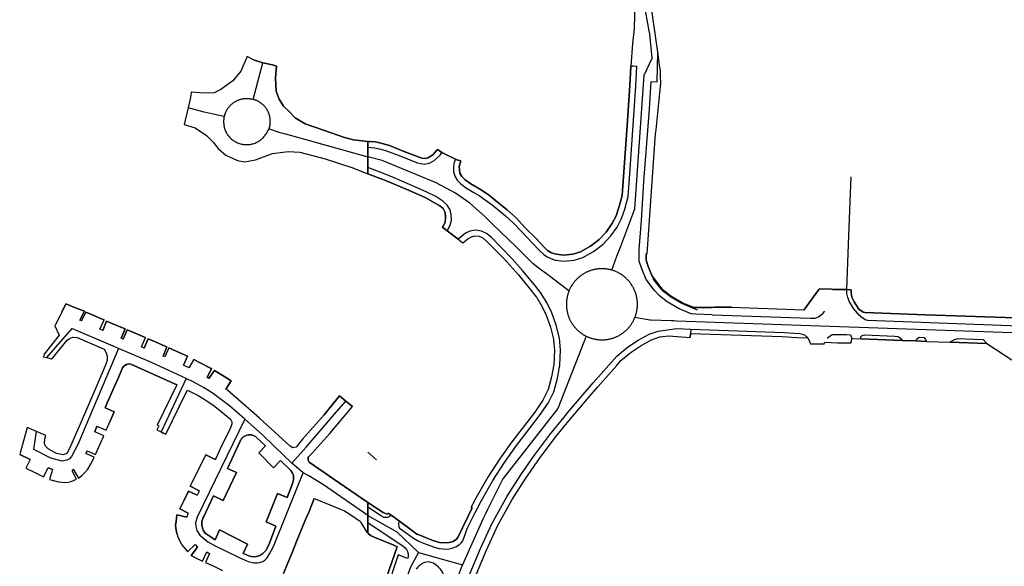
# Model space of a CAD drawing. Extents: x 166506 to 171543, y 332500 to 338212.
# Tile 59 of 139: x 167026 to 167517, y 336447 to 336720. Entities that reach past the tile are written whole.
import ezdxf

# ---------------------------------------------------------------- set-up
doc = ezdxf.new("R2010")
doc.units = 0
doc.header["$MEASUREMENT"] = 0
doc.layers.add('IRISH_OS_1000S_FEATURE', color=252, linetype='CONTINUOUS')

msp = doc.modelspace()

# ---------------------------------------------------------------- linework, layer by layer
at = {"layer": 'IRISH_OS_1000S_FEATURE', "color": 9}
for points in [[(167342.547, 336718.744), (167341.878, 336723.534), (167341.115, 336727.77), (167339.47, 336735.84), (167336.298, 336749.103), (167335.624, 336751.579), (167334.361, 336755.872), (167330.246, 336769.43), (167326.101, 336784.967), (167314.878, 336829.325), (167315.808, 336834.79)], [(167340.385, 336714.433), (167338.713, 336723.462), (167337.539, 336732.851), (167334.801, 336740.675), (167331.671, 336750.846), (167325.803, 336770.014), (167323.43, 336778.322)], [(167330.412, 336739.669), (167332.623, 336729.117), (167332.967, 336721.997), (167332.802, 336715.584), (167331.926, 336708.068), (167331.244, 336696.749)], [(167332.967, 336721.997), (167332.802, 336715.584), (167331.926, 336708.068), (167331.244, 336696.749), (167331.033, 336693.249), (167330.665, 336687.153), (167329.444, 336669.614), (167326.844, 336632.271), (167325.249, 336626.235), (167323.773, 336622.04), (167321.77, 336618.034), (167318.909, 336613.94), (167315.406, 336610.266), (167310.987, 336606.981), (167306.055, 336604.038), (167302.318, 336602.885), (167297.727, 336602.442), (167294.043, 336602.863), (167293.222, 336603.142), (167291.223, 336603.82), (167289.578, 336604.853), (167287.813, 336606.603), (167283.712, 336611.007), (167278.641, 336615.931), (167273.929, 336621.014), (167269.456, 336624.981), (167264.585, 336628.878), (167260.591, 336632.189), (167256.484, 336635.074), (167251.39, 336637.956), (167248.467, 336639.969), (167246.845, 336641.7), (167245.956, 336643.412), (167245.634, 336644.962), (167245.605, 336646.694), (167246.33, 336649.546), (167244.443, 336650.046), (167243.723, 336650.399), (167236.976, 336653.711), (167236.168, 336654.108), (167234.678, 336655.14), (167232.357, 336652.452), (167230.248, 336651.108), (167228.749, 336650.748), (167226.906, 336650.901), (167224.247, 336651.869), (167217.625, 336654.27), (167210.787, 336657.079), (167207.214, 336658.19), (167203.75, 336658.923), (167200.844, 336659.096), (167200, 336659.149), (167200, 336643.048), (167202.605, 336642.09), (167209.7, 336639.386), (167219.099, 336635.425), (167228.54, 336631.205), (167235.868, 336627.076), (167237.554, 336625.713), (167238.568, 336623.655), (167238.736, 336621.495), (167238.491, 336618.728), (167237.214, 336616.367), (167239.51, 336614.616), (167245.11, 336610.345), (167247.359, 336608.63), (167249.83, 336610.612), (167251.716, 336611.661), (167253.487, 336612.045), (167255.481, 336611.888), (167257.405, 336611.079), (167259.608, 336609.009), (167267.691, 336600.871), (167275.092, 336592.665), (167280.8, 336585.705), (167284.004, 336581.658), (167284.221, 336581.301), (167286.811, 336577.035), (167288.965, 336572.529), (167291.082, 336566.582), (167292.604, 336560.473), (167292.772, 336558.367), (167293.031, 336555.129), (167292.762, 336547.935), (167291.645, 336541.675), (167289.899, 336535.408), (167287.312, 336530.104), (167283.25, 336524.184), (167271.767, 336509.28), (167265.667, 336500.728), (167259.813, 336491.643), (167253.889, 336481.227), (167252.398, 336478.336), (167252.091, 336477.74), (167251.99, 336477.544), (167251.502, 336476.597), (167251.949, 336476.332), (167244.804, 336461.644), (167244.131, 336460.71), (167242.549, 336459.547), (167240.583, 336459.032), (167238.366, 336458.914), (167235.658, 336459.141), (167232.433, 336460.107), (167229.853, 336461.13), (167226.364, 336462.524), (167224.418, 336463.3), (167222.25, 336464.951), (167215.718, 336469.755), (167211.648, 336472.657), (167210.067, 336473.784), (167209.674, 336473.217), (167207.705, 336474.097), (167204.774, 336475.94), (167200, 336479.006), (167200, 336463.69), (167200.305, 336463.372), (167201.615, 336462.418), (167202.301, 336462.074), (167213.036, 336457.731), (167214.59, 336456.888), (167204.081, 336426.865)], [(167532.914, 336570.821), (167478.125, 336572.642), (167447.955, 336573.794), (167447.005, 336574.03), (167444.932, 336575.494), (167442.482, 336579.115), (167441.413, 336581.418), (167441.014, 336583.739), (167441.007, 336584.392), (167440.997, 336585.226), (167438.952, 336585.273), (167438.247, 336585.284), (167431.987, 336585.393), (167431.228, 336585.406), (167425.189, 336585.623), (167424.924, 336585.262), (167417.388, 336574.935), (167381.324, 336576.264), (167381.345, 336576.547), (167372.94, 336576.425), (167371.748, 336576.408), (167362.612, 336576.276), (167356.714, 336578.698), (167351.168, 336581.938), (167347.758, 336584.65), (167345.557, 336587.009), (167341.783, 336592.014), (167339.763, 336596.82), (167338.76, 336599.972), (167338.784, 336603.189), (167339.281, 336603.162), (167343.51, 336662.963), (167343.719, 336664.964), (167345.337, 336679.933), (167346.05, 336688.477), (167345.994, 336691.477), (167345.937, 336694.596), (167345.542, 336697.274), (167344.643, 336703.718), (167342.69, 336717.718), (167342.547, 336718.744), (167341.878, 336723.534)], [(167342.69, 336717.718), (167342.547, 336718.744)], [(167344.643, 336703.718), (167342.69, 336717.718)], [(167326.162, 336606.938), (167333.241, 336625.56), (167337.886, 336692.285), (167341.842, 336700.773), (167340.669, 336712.9), (167340.385, 336714.433)], [(167142.998, 336699.955), (167139.765, 336701.629), (167136.7, 336694.267), (167132.701, 336689.468), (167126.723, 336685.1), (167123.335, 336683.388), (167118.129, 336683.279), (167111.836, 336683.72)], [(167338.784, 336603.189), (167339.281, 336603.162), (167343.51, 336662.963), (167343.719, 336664.964), (167345.337, 336679.933), (167346.05, 336688.477), (167345.994, 336691.477), (167345.937, 336694.596), (167345.542, 336697.274), (167344.643, 336703.718)], [(167344.333, 336688.963), (167344.643, 336703.718)], [(167142.802, 336680.163), (167144.338, 336685.834), (167145.303, 336689.643), (167147.579, 336698.354)], [(167142.998, 336699.955), (167147.579, 336698.354)], [(167147.579, 336698.354), (167152.387, 336697.403)], [(167152.387, 336697.403), (167154.513, 336696.734), (167154.009, 336690.747), (167154.223, 336684.194), (167155.804, 336680.312), (167157.903, 336676.731), (167160.726, 336674.077), (167163.781, 336670.953), (167168.771, 336667.886), (167177.921, 336664.759), (167188.302, 336661.135), (167192.859, 336659.908), (167200, 336659.149)], [(167292.032, 336600.378), (167293.383, 336599.919), (167297.7, 336599.426), (167302.91, 336599.928), (167307.277, 336601.276), (167312.476, 336604.349), (167317.401, 336608.011), (167321.238, 336612.035), (167324.351, 336616.49), (167326.484, 336620.705), (167328.119, 336625.353), (167329.817, 336631.779), (167330.627, 336643.07), (167333.641, 336686.789), (167334.149, 336696.593), (167332.479, 336696.683)], [(167331.033, 336693.249), (167331.244, 336696.749)], [(167332.479, 336696.683), (167331.244, 336696.749)], [(167293.222, 336603.142), (167294.043, 336602.863), (167297.727, 336602.442), (167302.318, 336602.885), (167306.055, 336604.038), (167310.987, 336606.981), (167315.406, 336610.266), (167318.909, 336613.94), (167321.77, 336618.034), (167323.773, 336622.04), (167325.249, 336626.235), (167326.844, 336632.271), (167329.444, 336669.614), (167330.665, 336687.153), (167331.033, 336693.249)], [(167363.591, 336573.049), (167361.321, 336573.131), (167355.203, 336575.643), (167349.243, 336579.125), (167345.444, 336582.146), (167342.949, 336584.82), (167338.813, 336590.306), (167336.569, 336595.643), (167335.356, 336599.455), (167335.399, 336605.28), (167336.505, 336619.663), (167337.726, 336639.277), (167340.491, 336675.233), (167341.339, 336689.146), (167344.333, 336688.963)], [(167111.836, 336683.72), (167111.525, 336681.122)], [(167111.525, 336681.122), (167110.383, 336675.89)], [(167142.802, 336680.163), (167142.204, 336680.274), (167141.926, 336680.319), (167141.684, 336680.329), (167141.494, 336680.321), (167141.208, 336680.375), (167140.948, 336680.409), (167140.688, 336680.437), (167140.426, 336680.459), (167140.165, 336680.475), (167139.903, 336680.485), (167139.641, 336680.49), (167139.379, 336680.488), (167139.117, 336680.48), (167138.855, 336680.466), (167138.594, 336680.447), (167138.333, 336680.42), (167138.005, 336680.401), (167137.746, 336680.365), (167137.488, 336680.321), (167137.23, 336680.272), (167136.974, 336680.217), (167136.719, 336680.156), (167136.466, 336680.089), (167136.214, 336680.016), (167135.964, 336679.937), (167135.716, 336679.853), (167135.47, 336679.764), (167135.226, 336679.668), (167134.984, 336679.567), (167134.745, 336679.461), (167134.508, 336679.349), (167134.273, 336679.232), (167134.042, 336679.109), (167133.813, 336678.981), (167133.587, 336678.848), (167133.365, 336678.71), (167133.145, 336678.567), (167132.929, 336678.418), (167132.717, 336678.265), (167132.508, 336678.107), (167132.302, 336677.945), (167132.101, 336677.777), (167131.903, 336677.605), (167131.709, 336677.429), (167131.519, 336677.248), (167131.334, 336677.063), (167131.153, 336676.874), (167130.976, 336676.681), (167130.803, 336676.483), (167130.635, 336676.282), (167130.472, 336676.077), (167130.314, 336675.868), (167130.16, 336675.656), (167130.011, 336675.44), (167129.868, 336675.221), (167129.729, 336674.999), (167129.595, 336674.774), (167129.467, 336674.545), (167129.344, 336674.314), (167129.226, 336674.08), (167129.113, 336673.843), (167129.006, 336673.604), (167128.905, 336673.363), (167128.809, 336673.119), (167128.719, 336672.873), (167128.634, 336672.625), (167128.555, 336672.375), (167128.481, 336672.123), (167128.338, 336671.602)], [(167150.788, 336665.512), (167150.868, 336665.767), (167150.943, 336666.023), (167151.011, 336666.282), (167151.073, 336666.541), (167151.129, 336666.802), (167151.179, 336667.064), (167151.223, 336667.328), (167151.26, 336667.592), (167151.292, 336667.857), (167151.317, 336668.123), (167151.336, 336668.389), (167151.349, 336668.656), (167151.356, 336668.923), (167151.357, 336669.19), (167151.351, 336669.457), (167151.339, 336669.723), (167151.321, 336669.99), (167151.296, 336670.256), (167151.266, 336670.521), (167151.229, 336670.785), (167151.186, 336671.049), (167151.137, 336671.311), (167151.082, 336671.573), (167151.021, 336671.832), (167150.954, 336672.091), (167150.881, 336672.348), (167150.802, 336672.603), (167150.716, 336672.856), (167150.625, 336673.107), (167150.529, 336673.355), (167150.426, 336673.602), (167150.318, 336673.846), (167150.204, 336674.087), (167150.084, 336674.326), (167149.959, 336674.562), (167149.829, 336674.795), (167149.694, 336675.025), (167149.553, 336675.251), (167149.406, 336675.475), (167149.254, 336675.694), (167149.097, 336675.911), (167148.935, 336676.123), (167148.769, 336676.332), (167148.597, 336676.536), (167148.421, 336676.737), (167148.241, 336676.933), (167148.055, 336677.126), (167147.866, 336677.314), (167147.671, 336677.497), (167147.473, 336677.676), (167147.271, 336677.85), (167147.064, 336678.019), (167146.854, 336678.184), (167146.64, 336678.343), (167146.423, 336678.498), (167146.201, 336678.647), (167145.977, 336678.792), (167145.749, 336678.931), (167145.518, 336679.064), (167145.283, 336679.192), (167145.047, 336679.315), (167144.806, 336679.432), (167144.564, 336679.544), (167144.319, 336679.65), (167144.071, 336679.75), (167143.821, 336679.844), (167143.57, 336679.933), (167143.316, 336680.015), (167142.802, 336680.163)], [(167110.383, 336675.89), (167108.881, 336669.822)], [(167118.276, 336673.817), (167110.383, 336675.89)], [(167122.893, 336672.802), (167118.276, 336673.817)], [(167128.338, 336671.602), (167122.893, 336672.802)], [(167128.338, 336671.602), (167128.237, 336671.113), (167128.157, 336670.62), (167128.098, 336670.123), (167128.061, 336669.625), (167128.046, 336669.126), (167128.053, 336668.627), (167128.081, 336668.128), (167128.131, 336667.631), (167128.203, 336667.137), (167128.296, 336666.645), (167128.411, 336666.16), (167128.547, 336665.679), (167128.703, 336665.204), (167128.88, 336664.737), (167129.077, 336664.278), (167129.294, 336663.828), (167129.531, 336663.388), (167129.786, 336662.959), (167130.06, 336662.541), (167130.35, 336662.136), (167130.661, 336661.743), (167130.986, 336661.365), (167131.329, 336661.001), (167131.686, 336660.652), (167132.059, 336660.319), (167132.445, 336660.003), (167132.846, 336659.704), (167133.258, 336659.423), (167133.683, 336659.16), (167134.119, 336658.915), (167134.564, 336658.69), (167135.02, 336658.485), (167135.484, 336658.299), (167135.955, 336658.134), (167136.433, 336657.99), (167136.917, 336657.866), (167137.406, 336657.764), (167137.899, 336657.683), (167138.395, 336657.624), (167138.893, 336657.587), (167139.392, 336657.571), (167139.892, 336657.577), (167140.391, 336657.605), (167140.888, 336657.654), (167141.382, 336657.725), (167141.873, 336657.818), (167142.359, 336657.932), (167142.84, 336658.067), (167143.315, 336658.222), (167143.782, 336658.399), (167144.242, 336658.595), (167144.692, 336658.811), (167145.132, 336659.047), (167145.562, 336659.302), (167145.98, 336659.575), (167146.386, 336659.866), (167146.779, 336660.175), (167147.158, 336660.5), (167147.522, 336660.842), (167147.871, 336661.199), (167148.205, 336661.571), (167148.521, 336661.957), (167148.821, 336662.357), (167149.103, 336662.769), (167149.367, 336663.194), (167149.64, 336663.602), (167149.893, 336664.02), (167150.155, 336664.422), (167150.788, 336665.512)], [(167108.881, 336669.822), (167108.42, 336667.628), (167113.829, 336665.963), (167119.511, 336662.153), (167122.772, 336658.878), (167125.37, 336655.7), (167129.173, 336652.31), (167134.989, 336649.714), (167138.442, 336649.084), (167143.931, 336649.966), (167147.904, 336651.494), (167152.477, 336653.224), (167157.642, 336653.902), (167160.487, 336654.102), (167166.137, 336653.836), (167178.719, 336650.437), (167191.981, 336646.208), (167200, 336643.048)], [(167150.788, 336665.512), (167155.641, 336663.759)], [(167155.641, 336663.759), (167158.941, 336662.991)], [(167158.941, 336662.991), (167200, 336651.515)], [(167200, 336659.149), (167200.844, 336659.096), (167203.75, 336658.923), (167207.214, 336658.19), (167210.787, 336657.079), (167217.625, 336654.27), (167224.247, 336651.869), (167226.906, 336650.901), (167228.749, 336650.748), (167230.248, 336651.108), (167232.357, 336652.452), (167234.678, 336655.14), (167236.168, 336654.108), (167236.976, 336653.711)], [(167200, 336656.25), (167203.38, 336655.972), (167205.86, 336655.52), (167208.808, 336654.689), (167215.184, 336652.328), (167224.764, 336648.477), (167228.011, 336647.924), (167230.767, 336648.374), (167233.155, 336649.647), (167236.053, 336652.249), (167236.976, 336653.711)], [(167236.976, 336653.711), (167243.723, 336650.399)], [(167262.032, 336618.12), (167258.195, 336621.856), (167250.833, 336628.412), (167243.632, 336633.346), (167234.043, 336638.468), (167219.577, 336644.452), (167207.172, 336649.704), (167200, 336651.516)], [(167243.723, 336650.399), (167243.068, 336648.693), (167242.786, 336646.621), (167242.752, 336644.123), (167243.325, 336641.925), (167244.624, 336639.841), (167246.196, 336638.134), (167248.775, 336636.235), (167252.933, 336633.755), (167255.463, 336632.153), (167258.438, 336630.084), (167261.99, 336627.499), (167264.904, 336625.29), (167268.574, 336622.1), (167272.734, 336618.292), (167276.331, 336614.551), (167282.129, 336608.475), (167285.502, 336604.888), (167287.789, 336602.706), (167289.356, 336601.606), (167292.032, 336600.378)], [(167243.723, 336650.399), (167244.443, 336650.046), (167246.33, 336649.546), (167245.605, 336646.694), (167245.634, 336644.962), (167245.956, 336643.412), (167246.845, 336641.7), (167248.467, 336639.969), (167251.39, 336637.956), (167256.484, 336635.074), (167260.591, 336632.189), (167264.585, 336628.878), (167269.456, 336624.981), (167273.929, 336621.014), (167278.641, 336615.931), (167283.712, 336611.007), (167287.813, 336606.603), (167289.578, 336604.853), (167291.223, 336603.82), (167293.222, 336603.142)], [(167239.51, 336614.616), (167241.077, 336617.361), (167241.764, 336619.826), (167241.593, 336622.504), (167240.988, 336625.049), (167239.615, 336627.385), (167237.349, 336629.454), (167233.968, 336631.649), (167229.003, 336634.014), (167220.714, 336637.767), (167213.084, 336641.043), (167206.903, 336643.514), (167200, 336646.131)], [(167239.51, 336614.616), (167237.214, 336616.367), (167238.491, 336618.728), (167238.736, 336621.495), (167238.568, 336623.655), (167237.554, 336625.713), (167235.868, 336627.076), (167228.54, 336631.205), (167219.099, 336635.425), (167209.7, 336639.386), (167202.605, 336642.09), (167200, 336643.048)], [(167438.952, 336585.273), (167439.918, 336612.27), (167441.02, 336641.544)], [(167285.642, 336595.707), (167282.528, 336598.07), (167273.952, 336606.579), (167262.032, 336618.12)], [(167245.11, 336610.345), (167239.51, 336614.616)], [(167285.55, 336584.537), (167283.136, 336587.587), (167277.211, 336594.812), (167272.012, 336600.601), (167266.437, 336606.237), (167261.545, 336611.438), (167259.251, 336613.29), (167256.695, 336614.475), (167253.723, 336614.843), (167250.942, 336614.399), (167248.656, 336613.451), (167245.11, 336610.345)], [(167245.11, 336610.345), (167247.359, 336608.63), (167249.83, 336610.612), (167251.716, 336611.661), (167253.487, 336612.045), (167255.481, 336611.888), (167257.405, 336611.079), (167259.608, 336609.009), (167267.691, 336600.871), (167275.092, 336592.665), (167280.8, 336585.705), (167284.004, 336581.658), (167284.221, 336581.301)], [(167324.238, 336601.876), (167326.162, 336606.938)], [(167338.784, 336603.189), (167338.76, 336599.972), (167339.763, 336596.82), (167341.783, 336592.014), (167345.557, 336587.009), (167347.758, 336584.65), (167351.168, 336581.938), (167356.714, 336578.698), (167362.612, 336576.276), (167371.748, 336576.408)], [(167321.614, 336594.975), (167324.238, 336601.876)], [(167289.081, 336593.1), (167285.642, 336595.707)], [(167294.815, 336588.753), (167294.606, 336588.91), (167289.081, 336593.1)], [(167321.614, 336594.975), (167321.296, 336595.063), (167320.977, 336595.145), (167320.656, 336595.22), (167320.334, 336595.291), (167320.011, 336595.355), (167319.687, 336595.413), (167319.361, 336595.464), (167319.035, 336595.51), (167318.708, 336595.55), (167318.379, 336595.583), (167318.051, 336595.611), (167317.722, 336595.632), (167317.393, 336595.647), (167317.064, 336595.656), (167316.734, 336595.659), (167316.405, 336595.656), (167316.075, 336595.647), (167315.746, 336595.631), (167315.418, 336595.61), (167315.089, 336595.582), (167314.761, 336595.548), (167314.434, 336595.509), (167314.108, 336595.463), (167313.782, 336595.408), (167313.458, 336595.352), (167313.134, 336595.288), (167312.812, 336595.218), (167312.492, 336595.142), (167312.173, 336595.06), (167311.855, 336594.972), (167311.539, 336594.878), (167311.225, 336594.779), (167310.913, 336594.673), (167310.603, 336594.562), (167310.295, 336594.445), (167309.989, 336594.322), (167309.686, 336594.194), (167309.385, 336594.06), (167309.085, 336593.921), (167308.789, 336593.775), (167308.496, 336593.625), (167308.206, 336593.469), (167307.919, 336593.308), (167307.635, 336593.141), (167307.354, 336592.969), (167307.076, 336592.792), (167306.801, 336592.61), (167306.53, 336592.423), (167306.263, 336592.23), (167305.999, 336592.033), (167305.738, 336591.831), (167305.482, 336591.624), (167305.23, 336591.412), (167304.981, 336591.196), (167304.737, 336590.974), (167304.496, 336590.749), (167304.259, 336590.519), (167304.027, 336590.285), (167303.8, 336590.047), (167303.577, 336589.804), (167303.359, 336589.557), (167303.145, 336589.306), (167302.936, 336589.052), (167302.732, 336588.793), (167302.532, 336588.531), (167302.338, 336588.265), (167302.148, 336587.996), (167301.964, 336587.723), (167301.463, 336586.921), (167301.28, 336586.602), (167301.103, 336586.277), (167300.933, 336585.951), (167300.77, 336585.621), (167300.613, 336585.287), (167300.464, 336584.95), (167300.322, 336584.611)], [(167333.173, 336571.289), (167333.327, 336571.685), (167333.472, 336572.084), (167333.607, 336572.487), (167333.733, 336572.892), (167333.849, 336573.3), (167333.955, 336573.711), (167334.051, 336574.125), (167334.137, 336574.54), (167334.213, 336574.958), (167334.28, 336575.377), (167334.336, 336575.798), (167334.382, 336576.22), (167334.418, 336576.643), (167334.444, 336577.067), (167334.459, 336577.491), (167334.465, 336577.915), (167334.46, 336578.34), (167334.446, 336578.764), (167334.421, 336579.188), (167334.386, 336579.611), (167334.34, 336580.033), (167334.285, 336580.453), (167334.22, 336580.874), (167334.144, 336581.291), (167334.059, 336581.707), (167333.964, 336582.121), (167333.859, 336582.532), (167333.744, 336582.94), (167333.619, 336583.346), (167333.484, 336583.749), (167333.34, 336584.148), (167333.187, 336584.544), (167333.024, 336584.935), (167332.852, 336585.323), (167332.67, 336585.708), (167332.479, 336586.087), (167332.28, 336586.462), (167332.07, 336586.831), (167331.853, 336587.196), (167331.627, 336587.555), (167331.392, 336587.909), (167331.149, 336588.256), (167330.898, 336588.599), (167330.638, 336588.934), (167330.371, 336589.264), (167330.096, 336589.587), (167329.813, 336589.904), (167329.523, 336590.213), (167329.225, 336590.517), (167328.92, 336590.812), (167328.608, 336591.1), (167328.29, 336591.38), (167327.964, 336591.653), (167327.632, 336591.918), (167327.294, 336592.174), (167326.95, 336592.423), (167326.6, 336592.663), (167326.244, 336592.895), (167325.884, 336593.118), (167325.517, 336593.333), (167325.146, 336593.539), (167324.77, 336593.736), (167324.389, 336593.923), (167324.004, 336594.102), (167323.615, 336594.271), (167323.222, 336594.431), (167322.824, 336594.581), (167322.424, 336594.722), (167321.614, 336594.975)], [(167300.322, 336584.611), (167294.815, 336588.753)], [(167364.485, 336575.075), (167356.536, 336578.339), (167350.942, 336581.607), (167347.486, 336584.355), (167345.25, 336586.752), (167342.35, 336590.598)], [(167254.501, 336475.867), (167256.527, 336479.797), (167262.38, 336490.088), (167268.15, 336499.043), (167274.18, 336507.496), (167278.065, 336512.567), (167285.676, 336522.417), (167289.911, 336528.59), (167292.715, 336534.339), (167294.573, 336541.007), (167295.752, 336547.614), (167296.035, 336555.193), (167295.575, 336560.958), (167293.958, 336567.45), (167291.739, 336573.682), (167289.453, 336578.464), (167286.472, 336583.374), (167285.55, 336584.537)], [(167300.322, 336584.611), (167300.182, 336584.257), (167300.051, 336583.901), (167299.927, 336583.541), (167299.81, 336583.179), (167299.702, 336582.815), (167299.601, 336582.449), (167299.508, 336582.08), (167299.422, 336581.708), (167299.345, 336581.336), (167299.276, 336580.962), (167299.215, 336580.587), (167299.162, 336580.211), (167299.118, 336579.833), (167299.081, 336579.455), (167299.052, 336579.076), (167299.032, 336578.696), (167299.02, 336578.316), (167299.016, 336577.936), (167299.02, 336577.556), (167299.032, 336577.176), (167299.052, 336576.796), (167299.081, 336576.416), (167299.117, 336576.038), (167299.162, 336575.661), (167299.215, 336575.284), (167299.275, 336574.909), (167299.345, 336574.535), (167299.422, 336574.163), (167299.507, 336573.792), (167299.6, 336573.424), (167299.701, 336573.057), (167299.809, 336572.693), (167299.926, 336572.33), (167300.05, 336571.971), (167300.181, 336571.614), (167300.321, 336571.26), (167300.468, 336570.91), (167300.622, 336570.562), (167300.784, 336570.218), (167300.953, 336569.878), (167301.129, 336569.541), (167301.313, 336569.208), (167301.504, 336568.88), (167301.701, 336568.555), (167301.906, 336568.234), (167302.117, 336567.919), (167302.335, 336567.606), (167302.56, 336567.3), (167302.792, 336566.998), (167303.029, 336566.701), (167303.273, 336566.41), (167303.524, 336566.124), (167303.781, 336565.843), (167304.043, 336565.568), (167304.311, 336565.298), (167304.585, 336565.035), (167304.865, 336564.777), (167305.149, 336564.525), (167305.44, 336564.28), (167305.735, 336564.041), (167306.036, 336563.808), (167306.341, 336563.582), (167306.651, 336563.362), (167306.966, 336563.149), (167307.285, 336562.943), (167307.609, 336562.743), (167307.937, 336562.55), (167308.27, 336562.365), (167308.945, 336562.016)], [(167417.388, 336574.935), (167424.924, 336585.262)], [(167424.924, 336585.262), (167425.189, 336585.623), (167431.228, 336585.406), (167431.987, 336585.393)], [(167431.987, 336585.393), (167438.247, 336585.284), (167438.952, 336585.273)], [(167438.952, 336585.273), (167440.997, 336585.226)], [(167438.956, 336584.513), (167438.952, 336585.273)], [(167445.68, 336572.064), (167445.249, 336572.386), (167442.202, 336575.77), (167440.153, 336579.22), (167439.329, 336581.268), (167438.96, 336583.336), (167438.956, 336584.513)], [(167440.997, 336585.226), (167441.007, 336584.392)], [(167441.007, 336584.392), (167441.014, 336583.739), (167441.413, 336581.418), (167442.482, 336579.115), (167444.932, 336575.494), (167447.005, 336574.03), (167447.955, 336573.794), (167478.125, 336572.642), (167532.914, 336570.821)], [(167284.221, 336581.301), (167286.811, 336577.035), (167288.965, 336572.529), (167291.082, 336566.582), (167292.604, 336560.473), (167292.772, 336558.367), (167293.031, 336555.129), (167292.762, 336547.935), (167291.645, 336541.675), (167289.899, 336535.408), (167287.312, 336530.104), (167283.25, 336524.184), (167271.767, 336509.28), (167265.667, 336500.728), (167259.813, 336491.643), (167253.889, 336481.227), (167252.398, 336478.336)], [(167157.852, 336443.619), (167160.033, 336448.905), (167162.008, 336453.692), (167164.762, 336460.369), (167167.112, 336466.064), (167168.942, 336470.5), (167170.644, 336474.623), (167173.275, 336481.002), (167173.678, 336480.838), (167188.425, 336474.935), (167191.459, 336472.85), (167195.335, 336470.234), (167195.684, 336470.069), (167196.157, 336469.69), (167196.541, 336469.114), (167198.756, 336465.176), (167199.293, 336464.428), (167200, 336463.691), (167200, 336468.058), (167200, 336469.105), (167200, 336472.517), (167200, 336475.958), (167200, 336476.682), (167200, 336478.097), (167200, 336479.006), (167185.65, 336488.788), (167170.765, 336499.096), (167170.237, 336500.205), (167170.18, 336501.681), (167172.135, 336503.461), (167181.088, 336513.548), (167192.256, 336526.878), (167188.968, 336529.586), (167185.888, 336532.227), (167178.125, 336522.831), (167167.434, 336510.656), (167164.258, 336506.697), (167163.266, 336506.536), (167162.541, 336506.407), (167161.201, 336507.162), (167145.886, 336521.203), (167130.22, 336534.913), (167129.844, 336535.242), (167129.225, 336535.627), (167131.866, 336539.706), (167125.981, 336543.385), (167123.478, 336544.951), (167120.715, 336540.919), (167119.937, 336541.403), (167119.843, 336541.454), (167121.948, 336545.927), (167121.491, 336546.096), (167116.349, 336548.782), (167113.146, 336550.455), (167110.902, 336546.316), (167108.345, 336547.374), (167107.985, 336547.537), (167110.054, 336551.977), (167104.355, 336554.54), (167100.714, 336556.178), (167098.726, 336551.719), (167097.837, 336552.097), (167099.745, 336556.647), (167099.275, 336556.851), (167093.618, 336559.304), (167090.431, 336560.688), (167088.396, 336556.122), (167087.139, 336556.658), (167089.174, 336561.322), (167087.474, 336562.041), (167081.61, 336564.519), (167079.974, 336565.212), (167077.905, 336560.594), (167076.96, 336560.996), (167078.966, 336565.621), (167077.614, 336566.183), (167072.772, 336568.192), (167069.658, 336569.485), (167067.829, 336564.918), (167066.34, 336565.582), (167068.512, 336570.174), (167067.554, 336570.582), (167062.095, 336572.905), (167059.365, 336574.067), (167057.209, 336569.651), (167056.404, 336570.009), (167058.667, 336574.456), (167057.629, 336574.863), (167053.374, 336576.533), (167049.344, 336578.113), (167047.365, 336574.039), (167046.61, 336572.309), (167043.84, 336567.127), (167045.971, 336562.606), (167038.58, 336553.043), (167038.274, 336551.673), (167039.717, 336551.354), (167042.181, 336550.809), (167042.742, 336550.982), (167050, 336560.045), (167051.194, 336560.935), (167052.842, 336561.496), (167055.001, 336561.318), (167068.537, 336555.577), (167069.461, 336553.735), (167070.043, 336552.049), (167070.019, 336550.107), (167069.542, 336548.443), (167064.314, 336536.281), (167056.489, 336518.15), (167054.576, 336513.72), (167051.153, 336506.044), (167049.819, 336503.576), (167048.027, 336502.77), (167044.759, 336503.443), (167040.475, 336505.863), (167039.289, 336507.131), (167038.766, 336508.505), (167038.923, 336510.626), (167039.45, 336512.536), (167034.669, 336514.526), (167030.048, 336516.45), (167026.736, 336504.392), (167026.342, 336502.959), (167031.535, 336500.527), (167029.329, 336496.139), (167033.578, 336494.132), (167038.244, 336491.928), (167040.49, 336496.371), (167042.338, 336495.665), (167042.636, 336495.551), (167041.156, 336490.595), (167045.775, 336489.4), (167048.922, 336488.973), (167050.48, 336489.202), (167051.968, 336489.568), (167054.623, 336490.617), (167052.518, 336494.831), (167052.875, 336495.45), (167053.076, 336495.623), (167055.647, 336491.189), (167057.194, 336492.356), (167058.853, 336494.016), (167060.332, 336495.638), (167061.574, 336497.61), (167061.77, 336498.095), (167063.554, 336501.721), (167059.414, 336503.519), (167059.942, 336504.835), (167064.221, 336503.071), (167065.399, 336505.694), (167068.293, 336512.282), (167063.763, 336514.341), (167064.892, 336517.151), (167069.457, 336515.152), (167071.405, 336519.674), (167073.413, 336524.333), (167068.957, 336526.352), (167070.013, 336528.729), (167075.665, 336541.447), (167077.658, 336546.162), (167078.3, 336547.045), (167079.555, 336547.919), (167080.683, 336548.211), (167081.789, 336548.107), (167104.699, 336537.817), (167094.875, 336517.629), (167095.714, 336517.235), (167094.698, 336515.255), (167096.866, 336514.255), (167097.687, 336513.877), (167099.236, 336513.122), (167109.389, 336533.94), (167110.103, 336535.153), (167115.422, 336532.409), (167119.698, 336529.715), (167123.322, 336527.276), (167126.839, 336524.499), (167131.44, 336520.666), (167132.103, 336519.314), (167132.142, 336518.101), (167131.395, 336515.914), (167126.332, 336505.779), (167124.314, 336501.392), (167123.877, 336500.561), (167119.125, 336502.78), (167116.869, 336498.247), (167114.193, 336492.87), (167111.398, 336487.253), (167115.898, 336484.836), (167115.684, 336484.408), (167114.81, 336482.66), (167110.559, 336484.651), (167108.327, 336480.255), (167106.138, 336475.94), (167110.297, 336473.775), (167110.014, 336473.221), (167109.659, 336471.748), (167104.687, 336472.93), (167104.309, 336469.56), (167104.101, 336467.971), (167104.27, 336466.282), (167104.76, 336463.581), (167105.301, 336461.956), (167106.048, 336460.148), (167106.862, 336458.549), (167107.257, 336457.982), (167107.97, 336456.96), (167109.286, 336455.524), (167110.123, 336454.376), (167113.842, 336458.12), (167115.005, 336456.785), (167111.884, 336452.562), (167113.685, 336451.646), (167117.478, 336449.858), (167119.61, 336454.398), (167120.354, 336454.023), (167121.006, 336453.694), (167121.006, 336453.694), (167119.054, 336449.096), (167123.155, 336447.305), (167127.532, 336445.141)], [(167047.365, 336574.039), (167046.61, 336572.309)], [(167047.365, 336574.039), (167049.344, 336578.113), (167053.374, 336576.533)], [(167053.374, 336576.533), (167057.629, 336574.863)], [(167057.629, 336574.863), (167058.667, 336574.456), (167056.404, 336570.009)], [(167057.209, 336569.651), (167059.365, 336574.067), (167062.095, 336572.905)], [(167371.748, 336576.408), (167372.94, 336576.425)], [(167372.94, 336576.425), (167381.345, 336576.547)], [(167417.388, 336574.935), (167381.324, 336576.264), (167381.345, 336576.547)], [(167426.141, 336572.718), (167426.9, 336573.317), (167427.974, 336574.536)], [(167046.61, 336572.309), (167043.84, 336567.127), (167045.971, 336562.606), (167038.58, 336553.043)], [(167057.209, 336569.651), (167056.404, 336570.009)], [(167062.095, 336572.905), (167067.554, 336570.582)], [(167066.34, 336565.582), (167068.512, 336570.174)], [(167067.554, 336570.582), (167068.512, 336570.174)], [(167067.829, 336564.918), (167069.658, 336569.485)], [(167069.658, 336569.485), (167072.772, 336568.192)], [(167308.945, 336562.016), (167309.321, 336561.837), (167309.7, 336561.668), (167310.084, 336561.507), (167310.471, 336561.356), (167310.861, 336561.213), (167311.255, 336561.08), (167311.651, 336560.956), (167312.051, 336560.841), (167312.453, 336560.736), (167312.858, 336560.64), (167313.265, 336560.554), (167313.674, 336560.477), (167314.084, 336560.41), (167314.495, 336560.353), (167314.908, 336560.305), (167315.322, 336560.267), (167315.737, 336560.238), (167316.152, 336560.22), (167316.568, 336560.211), (167316.983, 336560.211), (167317.4, 336560.222), (167317.815, 336560.242), (167318.23, 336560.272), (167318.643, 336560.312), (167319.056, 336560.362), (167319.467, 336560.421), (167319.877, 336560.489), (167320.286, 336560.568), (167320.692, 336560.656), (167321.096, 336560.753), (167321.498, 336560.86), (167321.897, 336560.976), (167322.294, 336561.102), (167322.687, 336561.237), (167323.077, 336561.381), (167323.463, 336561.534), (167323.846, 336561.696), (167324.225, 336561.867), (167324.599, 336562.047), (167324.97, 336562.236), (167325.336, 336562.434), (167325.697, 336562.64), (167326.053, 336562.854), (167326.404, 336563.076), (167326.751, 336563.307), (167327.091, 336563.546), (167327.426, 336563.793), (167327.754, 336564.047), (167328.077, 336564.309), (167328.393, 336564.579), (167328.703, 336564.855), (167329.007, 336565.14), (167329.303, 336565.431), (167329.593, 336565.729), (167329.876, 336566.033), (167330.151, 336566.345), (167330.419, 336566.662), (167330.68, 336566.987), (167330.933, 336567.317), (167331.178, 336567.653), (167331.415, 336567.994), (167331.645, 336568.341), (167331.866, 336568.693), (167332.078, 336569.05), (167332.282, 336569.412), (167332.478, 336569.779), (167332.665, 336570.151), (167332.843, 336570.526), (167333.173, 336571.289)], [(167340.645, 336570.065), (167333.173, 336571.289)], [(167351.357, 336569.628), (167341.165, 336569.98), (167340.645, 336570.065)], [(167352.455, 336569.638), (167351.357, 336569.628)], [(167353.878, 336569.541), (167352.455, 336569.638)], [(167559.813, 336562.432), (167353.878, 336569.541)], [(167371.776, 336572.753), (167363.591, 336573.049)], [(167371.776, 336572.753), (167420.665, 336570.983), (167423.036, 336570.978), (167424.777, 336571.639), (167426.141, 336572.718)], [(167445.68, 336572.064), (167447.976, 336570.345), (167449.159, 336569.953), (167547.144, 336566.417)], [(167075.679, 336555.947), (167071.729, 336557.625), (167052.349, 336565.816), (167039.717, 336551.354)], [(167067.829, 336564.918), (167066.34, 336565.582)], [(167072.772, 336568.192), (167077.614, 336566.183)], [(167077.614, 336566.183), (167078.966, 336565.621), (167076.96, 336560.996)], [(167077.905, 336560.594), (167079.974, 336565.212), (167081.61, 336564.519)], [(167081.61, 336564.519), (167087.474, 336562.041)], [(167253.775, 336442.692), (167258.98, 336454.881), (167263.511, 336464.766), (167263.673, 336465.119), (167264.551, 336467.035), (167272.049, 336480.606), (167278.752, 336491.264), (167285.572, 336500.963), (167293.502, 336511.481), (167301, 336520.743), (167310.413, 336531.798), (167314.668, 336536.794), (167323.955, 336547.301), (167326.21, 336549.852), (167329.731, 336552.73), (167331.374, 336554.077), (167336.314, 336557.428), (167341.525, 336560.221), (167345.556, 336561.636), (167347.057, 336561.852), (167350.027, 336562.277), (167360.733, 336561.409), (167360.873, 336563.444), (167406.644, 336561.787), (167413.892, 336561.34), (167419.495, 336561.268), (167420.291, 336559.421), (167420.834, 336558.192), (167427.667, 336558.201), (167427.956, 336559.081), (167434.167, 336558.789), (167441.087, 336558.667), (167441.355, 336560.807), (167445.876, 336560.65), (167466.558, 336559.892), (167473.359, 336559.747), (167478.639, 336559.387), (167490.221, 336559.103), (167508.802, 336558.313), (167521.255, 336550.205)], [(167299.592, 336523.717), (167312.402, 336538.76), (167324.123, 336552.021), (167329.579, 336556.484), (167334.759, 336559.998), (167340.312, 336562.975), (167344.839, 336564.565), (167353.861, 336565.857), (167361.021, 336565.595)], [(167360.873, 336563.444), (167360.733, 336561.409)], [(167361.021, 336565.595), (167360.873, 336563.444)], [(167360.873, 336563.444), (167406.644, 336561.787), (167413.892, 336561.34), (167419.495, 336561.268)], [(167361.021, 336565.595), (167407.727, 336563.883), (167412.569, 336563.576), (167415.413, 336563.371), (167417.767, 336562.695), (167419.495, 336561.268)], [(167042.181, 336550.809), (167042.742, 336550.982), (167050, 336560.045), (167051.194, 336560.935), (167052.842, 336561.496), (167055.001, 336561.318), (167068.537, 336555.577), (167069.461, 336553.735), (167070.043, 336552.049), (167070.019, 336550.107), (167069.542, 336548.443), (167064.314, 336536.281), (167056.489, 336518.15)], [(167077.905, 336560.594), (167076.96, 336560.996)], [(167087.139, 336556.658), (167089.174, 336561.322)], [(167087.474, 336562.041), (167089.174, 336561.322)], [(167088.396, 336556.122), (167090.431, 336560.688), (167093.618, 336559.304)], [(167093.618, 336559.304), (167099.275, 336556.851)], [(167263.673, 336465.119), (167264.551, 336467.035), (167272.049, 336480.606), (167278.752, 336491.264), (167285.572, 336500.963), (167293.502, 336511.481), (167301, 336520.743), (167310.413, 336531.798), (167314.668, 336536.794), (167323.955, 336547.301), (167326.21, 336549.852), (167329.731, 336552.73), (167331.374, 336554.077), (167336.314, 336557.428), (167341.525, 336560.221), (167345.556, 336561.636), (167347.057, 336561.852), (167350.027, 336562.277), (167360.733, 336561.409)], [(167308.945, 336562.016), (167306.298, 336555.252)], [(167419.495, 336561.268), (167420.291, 336559.421), (167420.834, 336558.192)], [(167427.667, 336558.201), (167427.956, 336559.081)], [(167427.956, 336559.081), (167434.167, 336558.789), (167441.087, 336558.667)], [(167429.103, 336561.013), (167430.56, 336562.242), (167431.648, 336562.843), (167438.811, 336562.821), (167440.795, 336562.619), (167441.355, 336560.807)], [(167441.087, 336558.667), (167441.355, 336560.807)], [(167441.355, 336560.807), (167445.876, 336560.65)], [(167445.876, 336560.65), (167445.92, 336561.65), (167446.482, 336562.308), (167447.704, 336562.663), (167462.765, 336562.027), (167464.505, 336561.9), (167465.682, 336561.076), (167466.558, 336559.892)], [(167466.558, 336559.892), (167445.876, 336560.65)], [(167473.359, 336559.747), (167466.558, 336559.892)], [(167473.359, 336559.747), (167473.862, 336560.625), (167475.146, 336561.48), (167477.446, 336561.332), (167478.103, 336560.429), (167478.639, 336559.387)], [(167478.639, 336559.387), (167473.359, 336559.747)], [(167478.639, 336559.387), (167490.221, 336559.103)], [(167490.221, 336559.103), (167492.526, 336560.315), (167494.428, 336560.928), (167502.349, 336560.598), (167506.829, 336560.381), (167508.802, 336558.313)], [(167508.802, 336558.313), (167490.221, 336559.103)], [(167075.679, 336555.947), (167063.137, 336526.405), (167055.275, 336507.935), (167052.114, 336502.055), (167051.225, 336500.901), (167049.841, 336500.143), (167047.466, 336499.717), (167041.911, 336501.11), (167033.415, 336505.491), (167034.669, 336514.526)], [(167109.449, 336540.948), (167092.157, 336548.946), (167075.679, 336555.947)], [(167088.396, 336556.122), (167087.139, 336556.658)], [(167099.745, 336556.647), (167097.837, 336552.097)], [(167100.714, 336556.178), (167098.726, 336551.719)], [(167099.275, 336556.851), (167099.745, 336556.647)], [(167100.714, 336556.178), (167104.355, 336554.54)], [(167104.355, 336554.54), (167110.054, 336551.977), (167107.985, 336547.537)], [(167306.298, 336555.252), (167305.105, 336552.202)], [(167420.834, 336558.192), (167427.667, 336558.201)], [(167508.802, 336558.313), (167521.255, 336550.205)], [(167038.58, 336553.043), (167038.274, 336551.673)], [(167038.274, 336551.673), (167039.717, 336551.354)], [(167039.717, 336551.354), (167042.181, 336550.809)], [(167098.726, 336551.719), (167097.837, 336552.097)], [(167110.902, 336546.316), (167113.146, 336550.455)], [(167113.146, 336550.455), (167116.349, 336548.782)], [(167116.349, 336548.782), (167121.491, 336546.096)], [(167305.105, 336552.202), (167294.811, 336525.896), (167267.361, 336490.844), (167259.869, 336475.861)], [(167104.699, 336537.817), (167081.789, 336548.107), (167080.683, 336548.211), (167079.555, 336547.919), (167078.3, 336547.045), (167077.658, 336546.162), (167075.665, 336541.447), (167070.013, 336528.729)], [(167108.345, 336547.374), (167107.985, 336547.537)], [(167110.902, 336546.316), (167108.345, 336547.374)], [(167121.491, 336546.096), (167121.948, 336545.927), (167119.843, 336541.454)], [(167120.715, 336540.919), (167123.478, 336544.951)], [(167123.478, 336544.951), (167125.981, 336543.385)], [(167109.449, 336540.948), (167096.866, 336514.255)], [(167138.652, 336520.635), (167131.057, 336527.324), (167122.295, 336533.701), (167117.987, 336536.481), (167112.871, 336539.295), (167109.449, 336540.948)], [(167120.715, 336540.919), (167119.937, 336541.403), (167119.843, 336541.454)], [(167125.981, 336543.385), (167131.866, 336539.706), (167129.225, 336535.627)], [(167104.699, 336537.817), (167094.875, 336517.629), (167095.714, 336517.235), (167094.698, 336515.255)], [(167099.236, 336513.122), (167109.389, 336533.94), (167110.103, 336535.153)], [(167110.103, 336535.153), (167115.422, 336532.409), (167119.698, 336529.715), (167123.322, 336527.276), (167126.839, 336524.499), (167131.44, 336520.666), (167132.103, 336519.314), (167132.142, 336518.101), (167131.395, 336515.914), (167126.332, 336505.779), (167124.314, 336501.392)], [(167129.844, 336535.242), (167129.225, 336535.627)], [(167130.22, 336534.913), (167129.844, 336535.242)], [(167167.434, 336510.656), (167164.258, 336506.697), (167163.266, 336506.536), (167162.541, 336506.407), (167161.201, 336507.162), (167145.886, 336521.203), (167130.22, 336534.913)], [(167162.007, 336498.644), (167169.189, 336506.645), (167183.298, 336523.091), (167188.968, 336529.586)], [(167178.125, 336522.831), (167185.888, 336532.227)], [(167185.888, 336532.227), (167188.968, 336529.586)], [(167188.968, 336529.586), (167192.256, 336526.878)], [(167070.013, 336528.729), (167068.957, 336526.352)], [(167068.957, 336526.352), (167073.413, 336524.333)], [(167073.413, 336524.333), (167071.405, 336519.674)], [(167181.088, 336513.548), (167192.256, 336526.878)], [(167064.892, 336517.151), (167069.457, 336515.152), (167071.405, 336519.674)], [(167138.652, 336520.635), (167114.823, 336471.764), (167114.04, 336469.047), (167114.142, 336467.075), (167114.656, 336465.011), (167116.167, 336462.724), (167120.233, 336459.435), (167123.45, 336457.553), (167135.765, 336451.578), (167140.274, 336449.61), (167143.201, 336448.985), (167145.006, 336448.991), (167145.955, 336449.049), (167147.684, 336449.596), (167148.57, 336450.223), (167149.705, 336451.384), (167150.963, 336453.415), (167152.543, 336456.402), (167153.264, 336457.965), (167164.586, 336486.063), (167167.775, 336493.826)], [(167162.007, 336498.644), (167153.485, 336506.96), (167147.303, 336512.954), (167138.652, 336520.635)], [(167178.125, 336522.831), (167167.434, 336510.656)], [(167261.328, 336467.202), (167261.871, 336468.387), (167269.464, 336482.131), (167276.254, 336492.927), (167283.147, 336502.729), (167291.138, 336513.328), (167297.899, 336521.681)], [(167297.899, 336521.681), (167298.692, 336522.661), (167299.592, 336523.717)], [(167030.048, 336516.45), (167026.736, 336504.392)], [(167034.669, 336514.526), (167030.048, 336516.45)], [(167056.489, 336518.15), (167054.576, 336513.72), (167051.153, 336506.044), (167049.819, 336503.576), (167048.027, 336502.77), (167044.759, 336503.443), (167040.475, 336505.863), (167039.289, 336507.131), (167038.766, 336508.505), (167038.923, 336510.626), (167039.45, 336512.536), (167034.669, 336514.526)], [(167064.892, 336517.151), (167063.763, 336514.341)], [(167068.293, 336512.282), (167063.763, 336514.341)], [(167094.698, 336515.255), (167096.866, 336514.255)], [(167065.399, 336505.694), (167068.293, 336512.282)], [(167096.866, 336514.255), (167097.687, 336513.877)], [(167099.236, 336513.122), (167097.687, 336513.877)], [(167172.135, 336503.461), (167181.088, 336513.548)], [(167059.942, 336504.835), (167059.414, 336503.519)], [(167059.942, 336504.835), (167064.221, 336503.071), (167065.399, 336505.694)], [(167026.736, 336504.392), (167026.342, 336502.959)], [(167031.535, 336500.527), (167026.342, 336502.959)], [(167031.535, 336500.527), (167029.329, 336496.139), (167033.578, 336494.132)], [(167061.574, 336497.61), (167061.77, 336498.095), (167063.554, 336501.721), (167059.414, 336503.519)], [(167116.869, 336498.247), (167119.125, 336502.78), (167123.877, 336500.561)], [(167124.314, 336501.392), (167123.877, 336500.561)], [(167172.135, 336503.461), (167170.18, 336501.681), (167170.237, 336500.205), (167170.765, 336499.096), (167185.65, 336488.788), (167200, 336479.006)], [(167204.26, 336500.33), (167200, 336504.148)], [(167033.578, 336494.132), (167038.244, 336491.928), (167040.49, 336496.371)], [(167042.338, 336495.665), (167040.49, 336496.371)], [(167042.636, 336495.551), (167041.156, 336490.595)], [(167042.636, 336495.551), (167042.338, 336495.665)], [(167050.48, 336489.202), (167051.968, 336489.568), (167054.623, 336490.617), (167052.518, 336494.831), (167052.875, 336495.45)], [(167052.875, 336495.45), (167053.076, 336495.623)], [(167053.076, 336495.623), (167055.647, 336491.189), (167057.194, 336492.356), (167058.853, 336494.016)], [(167058.853, 336494.016), (167060.332, 336495.638), (167061.574, 336497.61)], [(167114.193, 336492.87), (167116.869, 336498.247)], [(167167.775, 336493.826), (167165.435, 336495.79), (167162.007, 336498.644)], [(167041.156, 336490.595), (167045.775, 336489.4)], [(167115.898, 336484.836), (167111.398, 336487.253), (167114.193, 336492.87)], [(167200, 336472.517), (167177.805, 336487.887), (167170.629, 336492.332), (167167.775, 336493.826)], [(167045.775, 336489.4), (167048.922, 336488.973)], [(167048.922, 336488.973), (167050.48, 336489.202)], [(167115.898, 336484.836), (167115.684, 336484.408)], [(167110.297, 336473.775), (167106.138, 336475.94), (167108.327, 336480.255)], [(167108.327, 336480.255), (167110.559, 336484.651), (167114.81, 336482.66)], [(167115.684, 336484.408), (167114.81, 336482.66)], [(167173.275, 336481.002), (167170.644, 336474.623)], [(167173.275, 336481.002), (167173.678, 336480.838)], [(167173.678, 336480.838), (167188.425, 336474.935), (167191.459, 336472.85), (167195.335, 336470.234)], [(167200, 336479.006), (167204.774, 336475.94), (167207.705, 336474.097), (167209.674, 336473.217), (167210.067, 336473.784)], [(167211.648, 336472.657), (167210.629, 336471.905), (167209.801, 336471.537), (167209.036, 336471.497), (167208.012, 336471.594), (167206.8, 336472.253), (167200, 336476.682)], [(167215.718, 336469.755), (167222.25, 336464.951), (167224.418, 336463.3), (167226.364, 336462.524), (167229.853, 336461.13), (167232.433, 336460.107), (167235.658, 336459.141), (167238.366, 336458.914), (167240.583, 336459.032), (167242.549, 336459.547), (167244.131, 336460.71), (167244.804, 336461.644), (167251.949, 336476.332)], [(167251.502, 336476.597), (167251.99, 336477.544)], [(167251.502, 336476.597), (167251.949, 336476.332)], [(167251.99, 336477.544), (167252.091, 336477.74)], [(167252.398, 336478.336), (167252.091, 336477.74)], [(167253.581, 336474.084), (167254.501, 336475.867)], [(167259.869, 336475.861), (167258.786, 336473.694), (167257.922, 336471.767)], [(167104.101, 336467.971), (167104.309, 336469.56), (167104.687, 336472.93)], [(167104.687, 336472.93), (167109.659, 336471.748)], [(167110.297, 336473.775), (167110.014, 336473.221), (167109.659, 336471.748)], [(167168.942, 336470.5), (167167.112, 336466.064)], [(167170.644, 336474.623), (167168.942, 336470.5)], [(167195.335, 336470.234), (167195.684, 336470.069), (167196.157, 336469.69), (167196.541, 336469.114), (167198.756, 336465.176), (167199.293, 336464.428), (167200, 336463.691)], [(167200, 336472.516), (167214.369, 336464.44), (167225.253, 336454.182)], [(167210.067, 336473.784), (167211.648, 336472.657)], [(167211.648, 336472.657), (167215.718, 336469.755)], [(167215.718, 336469.755), (167215.272, 336468.755), (167215.277, 336467.9), (167215.482, 336467.032), (167215.86, 336466.309), (167219.042, 336463.973), (167220.949, 336462.584), (167222.817, 336461.281), (167224.841, 336460.101), (167226.077, 336459.471), (167227.681, 336458.773), (167230.339, 336457.727), (167233.738, 336456.633), (167235.582, 336456.089), (167237.406, 336455.873), (167238.813, 336455.842), (167240.526, 336455.935), (167241.97, 336456.19), (167242.909, 336456.556), (167244.176, 336457.062), (167244.957, 336457.637), (167245.737, 336458.127), (167246.766, 336459.081), (167247.311, 336460), (167249.647, 336466.454), (167253.581, 336474.084)], [(167257.428, 336470.667), (167247.238, 336447.925)], [(167257.922, 336471.767), (167257.428, 336470.667)], [(167104.76, 336463.581), (167104.27, 336466.282), (167104.101, 336467.971)], [(167167.112, 336466.064), (167164.762, 336460.369)], [(167200, 336469.105), (167217.577, 336457.332), (167218.566, 336456.468), (167219.326, 336455.536), (167219.796, 336454.626), (167220.058, 336453.508), (167220.088, 336451.922), (167219.733, 336451.11), (167215.162, 336452.896), (167211.907, 336443.401), (167216.466, 336441.512), (167215.745, 336439.728), (167211.146, 336441.418), (167208.01, 336432.092), (167212.563, 336430.175), (167211.828, 336428.443), (167207.271, 336430.147), (167203.999, 336420.713), (167210.587, 336418.196)], [(167254.372, 336416.453), (167252.46, 336418.612), (167249.007, 336422.987), (167247.57, 336426.57), (167246.951, 336430.204), (167247.102, 336432.865), (167250.979, 336443.784), (167256.236, 336456.095), (167261.064, 336466.626)], [(167261.064, 336466.626), (167261.328, 336467.202)], [(167104.76, 336463.581), (167105.301, 336461.956)], [(167105.301, 336461.956), (167106.048, 336460.148), (167106.862, 336458.549), (167107.257, 336457.982)], [(167164.762, 336460.369), (167162.008, 336453.692)], [(167213.036, 336457.731), (167202.301, 336462.074), (167201.615, 336462.418), (167200.305, 336463.372), (167200, 336463.69)], [(167255.73, 336419.13), (167255.154, 336419.945), (167254.48, 336420.894), (167251.63, 336424.506), (167250.474, 336427.389), (167249.965, 336430.373), (167250.073, 336432.266), (167253.775, 336442.692), (167258.98, 336454.881), (167263.511, 336464.766)], [(167263.511, 336464.766), (167263.673, 336465.119)], [(167107.257, 336457.982), (167107.97, 336456.96), (167109.286, 336455.524)], [(167109.286, 336455.524), (167110.123, 336454.376), (167113.842, 336458.12)], [(167113.685, 336451.646), (167111.884, 336452.562), (167115.005, 336456.785)], [(167113.842, 336458.12), (167115.005, 336456.785)], [(167204.081, 336426.865), (167214.59, 336456.888), (167213.036, 336457.731)], [(167113.685, 336451.646), (167117.478, 336449.858), (167119.61, 336454.398)], [(167121.006, 336453.694), (167119.054, 336449.096), (167123.155, 336447.305)], [(167119.61, 336454.398), (167120.354, 336454.023)], [(167120.354, 336454.023), (167121.006, 336453.694)], [(167162.008, 336453.692), (167160.033, 336448.905)], [(167225.253, 336454.182), (167221.35, 336446.874), (167210.587, 336418.196)], [(167225.253, 336454.182), (167247.238, 336447.925)], [(167123.155, 336447.305), (167127.532, 336445.141)], [(167160.033, 336448.905), (167157.852, 336443.619)], [(167224.312, 336400), (167226.207, 336405.467), (167229.271, 336413.758), (167232.713, 336423.053), (167237.712, 336436.023), (167238.256, 336438.035), (167238.38, 336439.469), (167238.196, 336440.58), (167237.975, 336442.097), (167237.56, 336443.401), (167237.059, 336444.569), (167236.303, 336445.743), (167235.284, 336446.713), (167233.852, 336447.926), (167232.666, 336448.713), (167231.389, 336449.159), (167230.308, 336449.423), (167229.236, 336449.323), (167228.196, 336449.104), (167227.251, 336448.674), (167226.242, 336447.976), (167225.408, 336447.361), (167224.699, 336446.656), (167224.075, 336445.78)], [(167247.238, 336447.925), (167246.56, 336446.412), (167245.069, 336442.434)]]:
    msp.add_lwpolyline(points, dxfattribs=at)
for points in [[(167147.579, 336698.354), (167142.998, 336699.955), (167139.765, 336701.629), (167136.7, 336694.267), (167132.701, 336689.468), (167126.723, 336685.1), (167123.335, 336683.388), (167118.129, 336683.279), (167111.836, 336683.72), (167111.525, 336681.122), (167110.383, 336675.89), (167108.881, 336669.822), (167108.42, 336667.628), (167113.829, 336665.963), (167119.511, 336662.153), (167122.772, 336658.878), (167125.37, 336655.7), (167129.173, 336652.31), (167134.989, 336649.714), (167138.442, 336649.084), (167143.931, 336649.966), (167147.904, 336651.494), (167152.477, 336653.224), (167157.642, 336653.902), (167160.487, 336654.102), (167166.137, 336653.836), (167178.719, 336650.437), (167191.981, 336646.208), (167200, 336643.048), (167200, 336646.132), (167200, 336651.515), (167200, 336652.721), (167200, 336656.25), (167200, 336659.149), (167192.859, 336659.908), (167188.302, 336661.135), (167177.921, 336664.759), (167168.771, 336667.886), (167163.781, 336670.953), (167160.726, 336674.077), (167157.903, 336676.731), (167155.804, 336680.312), (167154.223, 336684.194), (167154.009, 336690.747), (167154.513, 336696.734), (167152.387, 336697.403), (167147.579, 336698.354)], [(167148.89, 336507.359), (167145.624, 336503.841), (167153.008, 336496.402), (167156.362, 336500.059), (167161.498, 336494.939), (167162.372, 336493.684), (167162.866, 336492.472), (167162.888, 336491.075), (167162.9, 336490.32), (167162.62, 336489.095), (167162.173, 336488.003), (167159.722, 336481.544), (167154.99, 336483.492), (167149.213, 336469.405), (167154.09, 336467.267), (167150.908, 336458.821), (167149.847, 336456.318), (167149.24, 336455.221), (167148.52, 336454.393), (167147.636, 336453.658), (167146.158, 336452.599), (167144.39, 336452.137), (167142.846, 336451.96), (167141.141, 336452.229), (167137.729, 336453.533), (167139.925, 336458.297), (167125.94, 336465.372), (167123.88, 336460.486), (167118.928, 336463.78), (167118.552, 336464.258), (167118.218, 336464.766), (167117.928, 336465.301), (167117.684, 336465.86), (167117.489, 336466.436), (167117.343, 336467.027), (167117.247, 336467.628), (167117.203, 336468.235), (167117.21, 336468.843), (167117.269, 336469.449), (167117.379, 336470.048), (167117.539, 336470.636), (167117.749, 336471.207), (167118.006, 336471.759), (167123.091, 336482.394), (167127.775, 336480.062), (167134.539, 336493.962), (167129.916, 336496.05), (167136.39, 336509.698), (167136.557, 336510.076), (167136.755, 336510.438), (167136.984, 336510.782), (167137.242, 336511.104), (167137.527, 336511.403), (167137.836, 336511.677), (167138.168, 336511.923), (167138.52, 336512.138), (167138.89, 336512.323), (167139.275, 336512.475), (167140.39, 336512.751), (167140.8, 336512.799), (167141.213, 336512.812), (167141.548, 336512.793), (167141.625, 336512.788), (167142.034, 336512.729), (167142.436, 336512.635), (167142.828, 336512.507), (167143.208, 336512.345), (167143.572, 336512.151), (167143.92, 336511.926), (167144.245, 336511.672), (167148.89, 336507.359)], [(167148.89, 336507.359), (167144.245, 336511.672), (167143.92, 336511.926), (167143.572, 336512.151), (167143.208, 336512.345), (167142.828, 336512.507), (167142.436, 336512.635), (167142.034, 336512.729), (167141.625, 336512.788), (167141.548, 336512.793), (167141.213, 336512.812), (167140.8, 336512.799), (167140.39, 336512.751), (167139.275, 336512.475), (167138.89, 336512.323), (167138.52, 336512.138), (167138.168, 336511.923), (167137.836, 336511.677), (167137.527, 336511.403), (167137.242, 336511.104), (167136.984, 336510.782), (167136.755, 336510.438), (167136.557, 336510.076), (167136.39, 336509.698), (167129.916, 336496.05), (167134.539, 336493.962), (167127.775, 336480.062), (167123.091, 336482.394), (167118.006, 336471.759), (167117.749, 336471.207), (167117.539, 336470.636), (167117.379, 336470.048), (167117.269, 336469.449), (167117.21, 336468.843), (167117.203, 336468.235), (167117.247, 336467.628), (167117.343, 336467.027), (167117.489, 336466.436), (167117.684, 336465.86), (167117.928, 336465.301), (167118.218, 336464.766), (167118.552, 336464.258), (167118.928, 336463.78), (167123.88, 336460.486), (167125.94, 336465.372), (167139.925, 336458.297), (167137.729, 336453.533), (167141.141, 336452.229), (167142.846, 336451.96), (167144.39, 336452.137), (167146.158, 336452.599), (167147.636, 336453.658), (167148.52, 336454.393), (167149.24, 336455.221), (167149.847, 336456.318), (167150.908, 336458.821), (167154.09, 336467.267), (167149.213, 336469.405), (167154.99, 336483.492), (167159.722, 336481.544), (167162.173, 336488.003), (167162.62, 336489.095), (167162.9, 336490.32), (167162.888, 336491.075), (167162.866, 336492.472), (167162.372, 336493.684), (167161.498, 336494.939), (167156.362, 336500.059), (167153.008, 336496.402), (167145.624, 336503.841), (167148.89, 336507.359)]]:
    msp.add_lwpolyline(points, close=True, dxfattribs=at)

doc.saveas('drawing.dxf')
